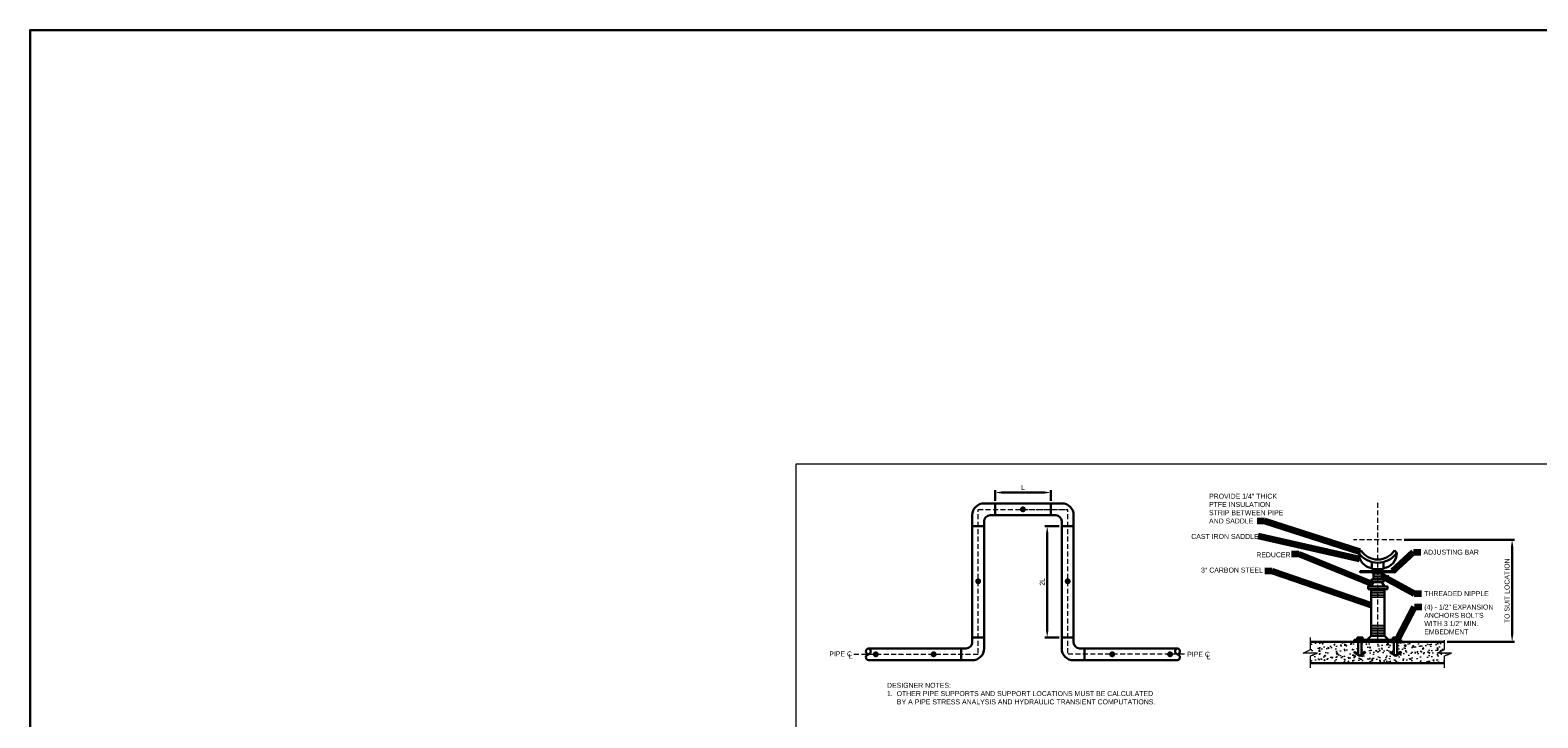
# Model space of a CAD drawing. Extents: x -6238 to -1113, y -1861 to 592.
# Tile 3 of 9: x -6238 to -5782, y -1519 to -1312. Entities that reach past the tile are written whole.
import ezdxf

# ---------------------------------------------------------------- set-up
doc = ezdxf.new("R2010")
doc.units = 0
doc.header["$MEASUREMENT"] = 0
doc.linetypes.add('( Dashed )', pattern=[9, 6, -3])
doc.linetypes.add('DGN Style 6', pattern=[305.581863, 0.160663, -64.265376, 112.464408, -64.265376, 0.160663, -64.265376])
doc.layers.get('DefPoints').update_dxf_attribs({"lineweight": 0})
for name, color, linetype, lineweight in [('G-ANNO-DIMS', 2, 'Continuous', 0), ('G-ANNO-MASK', 1, 'Continuous', 0), ('G-ANNO-NOTE', 4, 'Continuous', 30), ('G-ANNO-PATT', 250, 'Continuous', 0), ('G-ANNO-TEXT', 2, 'Continuous', 30), ('G-GRID-COOR', 2, 'Continuous', 13), ('Level 1', 2, 'Continuous', 13), ('M-ANNO-KEYN', 2, 'Continuous', 0), ('M-Detl-Grph-A', 21, 'Continuous', 30), ('M-PIPE', 4, 'Continuous', 0)]:
    doc.layers.add(name, color=color, linetype=linetype, lineweight=lineweight)
doc.layers.add('G-ANNO-NPLT', color=2, linetype='Continuous', lineweight=0, plot=False)
doc.styles.add("AEC_AC_05ArchDims-CC_1_1'", font='arial.ttf', dxfattribs={"height": 18})
doc.styles.add("AEC_AC_05ArchDims-CC_1_1'_0", font='arial.ttf')
doc.styles.add("AEC_AC_44Text-LeftTop_1_1'", font='arial.ttf', dxfattribs={"height": 18})
doc.styles.add("AEC_AC_44Text-LeftTop_1_1'_0", font='arial.ttf')
doc.dimstyles.new("AEC_AC_05_Arch-Dims_1_1'", dxfattribs={"dimtxt": 18, "dimasz": 27, "dimexe": 9, "dimexo": 9, "dimgap": 9, "dimtad": 1, "dimdec": 4, "dimzin": 15, "dimdsep": 46, "dimlunit": 4, "dimtxsty": "AEC_AC_05ArchDims-CC_1_1'", "dimcen": 0.09, "dimclrd": 256, "dimclre": 256, "dimazin": 2, "dimtfac": 0.7, "dimtdec": 4, "dimtix": 1, "dimtmove": 1, "dimatfit": 3, "dimfxl": 1, "dimfrac": 1, "dimtolj": 1, "dimtzin": 15, "dimlwd": 30, "dimlwe": 30, "dimarcsym": 0})
doc.dimstyles.new("AEC_AC_44_Notes_1_1'", dxfattribs={"dimtxt": 18, "dimasz": 27, "dimexe": 9, "dimexo": 9, "dimgap": 9, "dimtad": 1, "dimjust": 1, "dimdec": 3, "dimzin": 15, "dimdsep": 46, "dimlunit": 5, "dimtxsty": "AEC_AC_44Text-LeftTop_1_1'", "dimblk": 'NONE', "dimcen": 0.09, "dimclrd": 256, "dimclre": 256, "dimazin": 2, "dimtfac": 0.7, "dimtdec": 3, "dimtmove": 1, "dimatfit": 1, "dimfxl": 1, "dimfrac": 1, "dimtolj": 1, "dimtzin": 15, "dimlwd": 30, "dimlwe": 30, "dimarcsym": 0})

# ---------------------------------------------------------------- blocks, each defined once
blk = doc.blocks.new('*D98')
at = {"layer": 'DefPoints', "color": 0, "linetype": 'Continuous', "transparency": 16777216}
for p in [(-5926.17, -1461.5), (-5930.56, -1495.14), (-5926.17, -1495.14)]:
    blk.add_point(p, dxfattribs=at)
at = {"layer": 'G-ANNO-DIMS', "linetype": 'Continuous', "lineweight": 30, "transparency": 16777216}
for p, q in [((-5926.92, -1461.5), (-5931.31, -1461.5)), ((-5930.56, -1463.75), (-5930.56, -1492.89)), ((-5926.92, -1495.14), (-5931.31, -1495.14))]:
    blk.add_line(p, q, dxfattribs=at)
at = {"layer": 'G-ANNO-DIMS', "linetype": 'Continuous', "transparency": 16777216}
for points in [[(-5930.94, -1463.75), (-5930.19, -1463.75), (-5930.56, -1461.5)], [(-5930.94, -1492.89), (-5930.19, -1492.89), (-5930.56, -1495.14)]]:
    blk.add_solid(points, dxfattribs=at)
at = {"layer": 'G-ANNO-DIMS', "color": 0, "linetype": 'Continuous', "lineweight": 30, "transparency": 16777216, "insert": (-5932.07, -1478.32), "char_height": 1.5, "attachment_point": 5, "rotation": 90, "style": "AEC_AC_05ArchDims-CC_1_1'_0"}
blk.add_mtext('\\A1;2L', dxfattribs=at)
blk = doc.blocks.new('*D99')
at = {"layer": 'DefPoints', "color": 0, "linetype": 'Continuous', "transparency": 16777216}
for p in [(-5929.49, -1451.32), (-5946.31, -1454.6), (-5929.49, -1454.6)]:
    blk.add_point(p, dxfattribs=at)
at = {"layer": 'G-ANNO-DIMS', "linetype": 'Continuous', "lineweight": 30, "transparency": 16777216}
for p, q in [((-5946.31, -1453.85), (-5946.31, -1450.57)), ((-5944.06, -1451.32), (-5931.74, -1451.32)), ((-5929.49, -1453.85), (-5929.49, -1450.57))]:
    blk.add_line(p, q, dxfattribs=at)
at = {"layer": 'G-ANNO-DIMS', "linetype": 'Continuous', "transparency": 16777216}
for points in [[(-5944.06, -1450.95), (-5944.06, -1451.7), (-5946.31, -1451.32)], [(-5931.74, -1450.95), (-5931.74, -1451.7), (-5929.49, -1451.32)]]:
    blk.add_solid(points, dxfattribs=at)
at = {"layer": 'G-ANNO-DIMS', "color": 0, "linetype": 'Continuous', "lineweight": 30, "transparency": 16777216, "insert": (-5937.9, -1449.82), "char_height": 1.5, "attachment_point": 5, "style": "AEC_AC_05ArchDims-CC_1_1'_0"}
blk.add_mtext('\\A1;L', dxfattribs=at)
blk = doc.blocks.new('_None')
blk = doc.blocks.new('*D107')
at = {"layer": 'DefPoints', "color": 0, "transparency": 16777216}
for p in [(-5823.42, -1465.6), (-5810.42, -1496.46), (-5790.01, -1496.46)]:
    blk.add_point(p, dxfattribs=at)
at = {"layer": 'G-ANNO-DIMS', "lineweight": 30, "transparency": 16777216}
for p, q in [((-5822.67, -1465.6), (-5789.26, -1465.6)), ((-5790.01, -1467.85), (-5790.01, -1494.21)), ((-5809.67, -1496.46), (-5789.26, -1496.46))]:
    blk.add_line(p, q, dxfattribs=at)
at = {"layer": 'G-ANNO-DIMS', "transparency": 16777216}
for points in [[(-5790.39, -1467.85), (-5789.64, -1467.85), (-5790.01, -1465.6)], [(-5790.39, -1494.21), (-5789.64, -1494.21), (-5790.01, -1496.46)]]:
    blk.add_solid(points, dxfattribs=at)
at = {"layer": 'G-ANNO-DIMS', "color": 0, "lineweight": 30, "transparency": 16777216, "insert": (-5791.54, -1481.03), "char_height": 1.5, "attachment_point": 5, "rotation": 90, "style": "AEC_AC_05ArchDims-CC_1_1'_0"}
blk.add_mtext('\\A1;TO SUIT LOCATION', dxfattribs=at)

msp = doc.modelspace()

# ---------------------------------------------------------------- hatches: boundary and pattern name
at = {"layer": 'G-ANNO-PATT'}
h = msp.add_hatch(dxfattribs=at)
h.set_pattern_fill('AR-CONC', color=256, style=0, pattern_type=2)
h.set_pattern_definition([(50, (-5843.1898, -1501.1175), (3.5863, -0.31376), [0.375, -4.125]), (355, (-5843.19, -1501.1175), (-0.69376, 3.76096), [0.3, -3.3]), (100.451, (-5842.891, -1501.1437), (2.89254, 3.4472), [0.3187, -3.5057]), (46.184, (-5843.19, -1500.1175), (5.3362, -0.8276), [0.5625, -6.1875]), (96.636, (-5842.745, -1500.1865), (4.6733, 4.8706), [0.47805, -5.2586]), (351.184, (-5843.19, -1500.1175), (4.6733, 4.8706), [0.45, -4.95]), (21, (-5842.6898, -1500.3675), (2.98453, -2.0131), [0.375, -4.125]), (326, (-5842.69, -1500.3675), (1.21658, 3.62575), [0.3, -3.3]), (71.451, (-5842.441, -1500.5353), (4.2011, 1.61266), [0.3187, -3.5057]), (37.5, (-5843.1898, -1501.1175), (0.0608, 1.66447), [0, -3.26, 0, -3.35, 0, -3.3125]), (7.5, (-5843.1898, -1501.1175), (1.31535, 1.97206), [0, -1.91, 0, -3.185, 0, -1.2625]), (327.5, (-5844.3048, -1501.1175), (2.66911, -0.112774), [0, -1.25, 0, -3.9, 0, -5.175]), (317.5, (-5844.8048, -1501.1175), (2.91593, 0.50052), [0, -1.625, 0, -2.59, 0, -3.675])])
h.paths.add_polyline_path([(-5810.43265, -1500.67795), (-5808.36115, -1499.86045), (-5812.62715, -1499.86045), (-5810.42365, -1498.78495), (-5810.42365, -1496.45695), (-5823.50515, -1496.45695), (-5824.72315, -1496.45695), (-5824.72315, -1500.16495), (-5823.67615, -1499.53645), (-5823.59065, -1499.70895), (-5825.19715, -1500.69295), (-5826.80365, -1499.70895), (-5826.71815, -1499.53645), (-5825.72365, -1500.16495), (-5825.72365, -1496.45695), (-5830.5844, -1496.45695), (-5835.53515, -1496.45695), (-5835.53515, -1500.16495), (-5834.54065, -1499.53645), (-5834.45515, -1499.70895), (-5836.06165, -1500.69295), (-5837.66815, -1499.70895), (-5837.58265, -1499.53645), (-5836.53565, -1500.16495), (-5836.53565, -1496.45695), (-5837.75365, -1496.45695), (-5850.96115, -1496.45695), (-5850.96115, -1498.78495), (-5853.16315, -1499.86045), (-5848.89715, -1499.86045), (-5850.97015, -1500.67795), (-5850.97015, -1502.91595), (-5810.43265, -1502.91595)])
at = {"layer": 'M-PIPE', "linetype": 'Continuous', "lineweight": 0}
for points in [[(-5937.02353, -1456.52833, 1), (-5938.80806, -1456.29283, 1)], [(-5950.54325, -1478.27319, 1), (-5952.32778, -1478.03768, 1)], [(-5923.47442, -1478.27213, 1), (-5925.25895, -1478.03663, 1)], [(-5964.00592, -1500.3551, 1), (-5965.79045, -1500.1196, 1)], [(-5910.01175, -1500.3551, 1), (-5911.79628, -1500.1196, 1)], [(-5892.52597, -1500.3551, 1), (-5894.3105, -1500.1196, 1)]]:
    msp.add_hatch(color=5, dxfattribs=at).paths.add_polyline_path(points)
at = {"layer": 'M-PIPE', "linetype": 'Continuous', "lineweight": 0, "extrusion": (0, 0, -1)}
msp.add_hatch(color=5, dxfattribs=at).paths.add_polyline_path([(5983.27623, -1500.3551, 1), (5981.4917, -1500.1196, 1)])

# ---------------------------------------------------------------- linework, layer by layer
at = {"layer": 'G-ANNO-MASK', "flags": 128}
for points in [[(-5850.97015, -1504.34395), (-5850.97015, -1500.67795), (-5848.89715, -1499.86045), (-5853.16315, -1499.86045), (-5850.96115, -1498.78495), (-5850.96115, -1495.19395)], [(-5810.43265, -1504.34395), (-5810.43265, -1500.67795), (-5808.36115, -1499.86045), (-5812.62715, -1499.86045), (-5810.42365, -1498.78495), (-5810.42365, -1495.95532)]]:
    msp.add_lwpolyline(points, dxfattribs=at)
at = {"layer": 'G-ANNO-NOTE'}
msp.add_lwpolyline([(-6238.03486, -1861.14866), (-5433.69251, -1861.14866), (-5433.69251, -1311.51472), (-6238.03486, -1311.51472)], close=True, dxfattribs=at)
at = {"layer": 'G-ANNO-NPLT'}
msp.add_3dface([(-5646.55565, -1442.69942, -93333.33071), (-6006.55565, -1442.69942, -93333.33071), (-6006.55565, -1688.69942, -93333.33071), (-5646.55565, -1688.69942, -93333.33071)], dxfattribs=at)
at = {"layer": 'G-GRID-COOR', "linetype": '( Dashed )', "ltscale": 0.25}
for p, q in [((-5830.5844, -1496.45695), (-5830.5844, -1453.92539)), ((-5823.41865, -1465.59775), (-5838.01229, -1465.59775))]:
    msp.add_line(p, q, dxfattribs=at)
at = {"layer": 'G-GRID-COOR', "linetype": '( Dashed )', "lineweight": 0, "ltscale": 0.25}
for p, q in [((-5951.44274, -1499.8958), (-5951.42829, -1456.41507)), ((-5951.42829, -1456.41507), (-5924.40331, -1456.40609)), ((-5936.16652, -1456.41688), (-5924.37391, -1456.41296)), ((-5924.35946, -1499.8958), (-5924.37391, -1456.41296)), ((-5988.97655, -1500.22935), (-5951.44274, -1500.24183)), ((-5889.01421, -1500.23008), (-5924.35946, -1500.24183))]:
    msp.add_line(p, q, dxfattribs=at)
at = {"layer": 'Level 1', "color": 152, "linetype": 'Continuous', "lineweight": 30}
for p, q in [((-5836.35265, -1469.57995), (-5835.65365, -1468.88095)), ((-5824.90615, -1469.57995), (-5825.60515, -1468.88095)), ((-5832.40165, -1472.34145), (-5832.40165, -1474.53595)), ((-5832.40165, -1474.53595), (-5828.85715, -1474.53595)), ((-5831.87965, -1475.03245), (-5831.87965, -1474.53595)), ((-5831.87965, -1477.57645), (-5831.87965, -1475.53945)), ((-5829.37915, -1475.03245), (-5829.37915, -1474.53595)), ((-5829.37915, -1477.57645), (-5829.37915, -1475.53945)), ((-5828.85715, -1474.53595), (-5828.85715, -1472.34145)), ((-5832.62965, -1479.73045), (-5831.87965, -1478.38195)), ((-5832.62965, -1494.64345), (-5832.62965, -1480.53595)), ((-5829.37915, -1478.38195), (-5828.62915, -1479.73045)), ((-5828.62915, -1494.64345), (-5828.62915, -1480.53595)), ((-5832.62965, -1494.64345), (-5833.86265, -1495.87645)), ((-5832.62965, -1494.64345), (-5828.62915, -1494.64345)), ((-5828.62915, -1494.64345), (-5827.39615, -1495.87645)), ((-5850.97015, -1496.45695), (-5810.42365, -1496.45695)), ((-5836.89865, -1495.20445), (-5836.89865, -1495.87645)), ((-5836.89865, -1495.20445), (-5835.17065, -1495.20445)), ((-5836.53565, -1496.45695), (-5836.53565, -1500.16495)), ((-5836.46665, -1495.20445), (-5836.46665, -1495.87645)), ((-5835.60265, -1495.20445), (-5835.60265, -1495.87645)), ((-5835.53515, -1496.45695), (-5835.53515, -1500.16495)), ((-5835.17065, -1495.20445), (-5835.17065, -1495.87645)), ((-5826.08665, -1495.20445), (-5826.08665, -1495.87645)), ((-5824.36015, -1495.20445), (-5826.08665, -1495.20445)), ((-5825.72365, -1496.45695), (-5825.72365, -1500.16495)), ((-5825.65465, -1495.20445), (-5825.65465, -1495.87645)), ((-5824.79215, -1495.20445), (-5824.79215, -1495.87645)), ((-5824.72315, -1496.45695), (-5824.72315, -1500.16495)), ((-5824.36015, -1495.20445), (-5824.36015, -1495.87645)), ((-5850.97015, -1502.91595), (-5810.43265, -1502.91595))]:
    msp.add_line(p, q, dxfattribs=at)
at = {"layer": 'Level 1', "color": 152, "linetype": 'Continuous', "lineweight": 13}
for p, q in [((-5831.59615, -1475.73745), (-5829.65215, -1475.73745)), ((-5831.59615, -1476.23695), (-5829.65215, -1476.23695)), ((-5831.59615, -1476.73645), (-5829.65215, -1476.73645)), ((-5832.33565, -1480.91545), (-5828.92315, -1480.91545)), ((-5831.59615, -1477.23745), (-5829.65215, -1477.23745)), ((-5832.33565, -1481.41645), (-5828.92315, -1481.41645)), ((-5832.33565, -1481.91595), (-5828.92315, -1481.91595)), ((-5832.33565, -1482.41695), (-5828.92315, -1482.41695)), ((-5832.33565, -1482.91645), (-5828.92315, -1482.91645)), ((-5832.33565, -1491.46495), (-5828.92315, -1491.46495)), ((-5832.33565, -1491.96445), (-5828.92315, -1491.96445)), ((-5832.33565, -1492.46545), (-5828.92315, -1492.46545)), ((-5832.33565, -1492.96495), (-5828.92315, -1492.96495)), ((-5832.33565, -1493.46595), (-5828.92315, -1493.46595)), ((-5832.33565, -1493.96545), (-5828.92315, -1493.96545)), ((-5832.33565, -1494.46645), (-5828.92315, -1494.46645))]:
    msp.add_line(p, q, dxfattribs=at)
at = {"layer": 'Level 1', "color": 152, "linetype": 'Continuous', "lineweight": 30, "flags": 128}
for points in [[(-5836.06165, -1500.69295), (-5837.66815, -1499.70895), (-5837.58265, -1499.53645), (-5836.53565, -1500.16495)], [(-5836.06165, -1500.69295), (-5834.45515, -1499.70895), (-5834.54065, -1499.53645), (-5835.53515, -1500.13345)], [(-5825.19715, -1500.69295), (-5826.80365, -1499.70895), (-5826.71815, -1499.53645), (-5825.72365, -1500.13345)], [(-5825.19715, -1500.69295), (-5823.59065, -1499.70895), (-5823.67615, -1499.53645), (-5824.72315, -1500.16495)], [(-5835.53515, -1500.16495), (-5836.06165, -1500.69295), (-5836.53565, -1500.16495)], [(-5825.72365, -1500.16495), (-5825.19715, -1500.69295), (-5824.72315, -1500.16495)]]:
    msp.add_lwpolyline(points, dxfattribs=at)
at = {"layer": 'Level 1', "color": 152, "linetype": 'DGN Style 6', "lineweight": 13, "ltscale": 0.5}
msp.add_arc((-5830.62939, -1465.59775), 6.00221, 326.8365167, 213.1634833, dxfattribs=at)
at = {"layer": 'Level 1', "color": 152, "linetype": 'Continuous', "lineweight": 30, "extrusion": (0, 0, -1)}
msp.add_arc((5831.71865, -1469.62768), 4.63443, 278.4328556, 0.5888056, dxfattribs=at)
at = {"layer": 'Level 1', "color": 152, "linetype": 'Continuous', "lineweight": 30}
for centre, radius, start, end in [((-5830.62939, -1465.59775), 6.97256, 214.8297444, 325.1702556), ((-5830.62939, -1465.59768), 6.00228, 213.16415, 326.8358472), ((-5829.54013, -1469.62768), 4.63443, 278.4328556, 0.5888056)]:
    msp.add_arc(centre, radius, start, end, dxfattribs=at)
for points in [[(-5832.40165, -1475.43895), (-5835.94765, -1475.43895), (-5835.94765, -1475.13445), (-5832.40165, -1475.13445)], [(-5832.40165, -1475.53945), (-5828.85715, -1475.53945), (-5828.85715, -1475.03245), (-5832.40165, -1475.03245)], [(-5828.85715, -1475.43895), (-5825.31115, -1475.43895), (-5825.31115, -1475.13445), (-5828.85715, -1475.13445)], [(-5833.55215, -1480.53595), (-5827.70665, -1480.53595), (-5827.70665, -1479.73045), (-5833.55215, -1479.73045)], [(-5832.47815, -1478.38195), (-5828.93215, -1478.38195), (-5828.93215, -1477.57645), (-5832.47815, -1477.57645)], [(-5823.50515, -1495.87645), (-5837.75365, -1495.87645), (-5837.75365, -1496.45695), (-5823.50515, -1496.45695)]]:
    msp.add_3dface(points, dxfattribs=at)
at = {"layer": 'M-ANNO-KEYN', "lineweight": 13, "flags": 128}
for points in [[(-5827.30053, -1476.98311), (-5829.18715, -1476.78745), (-5827.32391, -1476.44042), (-5827.38062, -1476.48772), (-5827.45982, -1476.57202), (-5827.49727, -1476.64864), (-5827.50488, -1476.71952), (-5827.48669, -1476.79838), (-5827.44009, -1476.87459), (-5827.35302, -1476.94767), (-5827.30053, -1476.98311), (-5829.13156, -1476.78819), (-5827.38321, -1476.46082), (-5827.43551, -1476.50348), (-5827.51915, -1476.58945), (-5827.54333, -1476.69707), (-5827.51953, -1476.80271), (-5827.4656, -1476.87412), (-5827.40174, -1476.93163), (-5827.35838, -1476.9629), (-5829.0326, -1476.7842), (-5827.46143, -1476.49401), (-5827.51547, -1476.53224), (-5827.54207, -1476.57988), (-5827.57118, -1476.64108), (-5827.58427, -1476.72572), (-5827.57247, -1476.79436), (-5827.53731, -1476.84701), (-5827.46808, -1476.88776), (-5827.42098, -1476.93838), (-5828.91713, -1476.77956), (-5827.54705, -1476.53051), (-5827.60547, -1476.60944), (-5827.61971, -1476.70315), (-5827.60653, -1476.80626), (-5827.48355, -1476.91392), (-5828.78798, -1476.78037), (-5827.62511, -1476.56967), (-5827.63941, -1476.62435), (-5827.67185, -1476.71272), (-5827.64562, -1476.80481), (-5827.54932, -1476.88348), (-5828.66952, -1476.77555), (-5827.66568, -1476.60587), (-5827.69598, -1476.67319), (-5827.70815, -1476.74426), (-5827.63325, -1476.85089), (-5828.52859, -1476.76988), (-5827.72596, -1476.63833), (-5827.74644, -1476.68873), (-5827.75013, -1476.74594), (-5827.68996, -1476.82313), (-5828.36064, -1476.7631), (-5827.7756, -1476.67338), (-5827.78899, -1476.7505), (-5827.73314, -1476.79484), (-5828.22272, -1476.75755), (-5827.81364, -1476.69745), (-5827.80169, -1476.77053), (-5828.08181, -1476.75182), (-5827.82917, -1476.7221), (-5827.8208, -1476.74428), (-5827.90774, -1476.74781)], [(-5824.16913, -1474.07387), (-5825.83465, -1474.98145), (-5824.49585, -1473.63991), (-5824.51578, -1473.71102), (-5824.53329, -1473.82535), (-5824.52075, -1473.90971), (-5824.48686, -1473.97243), (-5824.42719, -1474.02711), (-5824.34561, -1474.06351), (-5824.23247, -1474.0744), (-5824.16913, -1474.07387), (-5825.78842, -1474.95057), (-5824.53316, -1473.69032), (-5824.55209, -1473.7551), (-5824.57231, -1473.87334), (-5824.53126, -1473.97571), (-5824.4518, -1474.04929), (-5824.3669, -1474.07758), (-5824.2817, -1474.08879), (-5824.22826, -1474.08999), (-5825.70914, -1474.89122), (-5824.57881, -1473.76199), (-5824.60168, -1473.8241), (-5824.59662, -1473.87843), (-5824.58593, -1473.94536), (-5824.54877, -1474.02252), (-5824.50016, -1474.0724), (-5824.44135, -1474.09586), (-5824.36122, -1474.09022), (-5824.29373, -1474.10525), (-5825.61661, -1474.82198), (-5824.62868, -1473.84056), (-5824.63211, -1473.93871), (-5824.59076, -1474.024), (-5824.52148, -1474.10149), (-5824.35915, -1474.12054), (-5825.50973, -1474.74947), (-5824.67083, -1473.91706), (-5824.65164, -1473.97022), (-5824.6283, -1474.06142), (-5824.55451, -1474.12245), (-5824.43059, -1474.13272), (-5825.41484, -1474.6784), (-5824.68375, -1473.96988), (-5824.67058, -1474.04251), (-5824.64035, -1474.10798), (-5824.51822, -1474.15341), (-5825.30192, -1474.59389), (-5824.71503, -1474.03077), (-5824.70336, -1474.08391), (-5824.67399, -1474.13314), (-5824.58068, -1474.16266), (-5825.16736, -1474.49315), (-5824.73609, -1474.08778), (-5824.70342, -1474.15891), (-5824.63229, -1474.16382), (-5825.05685, -1474.41044), (-5824.7538, -1474.12916), (-5824.70254, -1474.18262), (-5824.94398, -1474.32589), (-5824.75262, -1474.15827), (-5824.73317, -1474.17181), (-5824.80281, -1474.22397)]]:
    msp.add_lwpolyline(points, dxfattribs=at)
at = {"layer": 'M-Detl-Grph-A'}
for p, q in [((-5953.23012, -1458.20273), (-5953.23012, -1480.73077)), ((-5926.17208, -1454.60273), (-5949.63012, -1454.60273)), ((-5927.97208, -1458.20273), (-5947.83012, -1458.20273)), ((-5946.31151, -1458.20273), (-5946.31151, -1454.60273)), ((-5929.49069, -1458.20273), (-5929.49069, -1454.60273)), ((-5922.57208, -1458.20273), (-5922.57208, -1480.73077)), ((-5949.63012, -1461.50313), (-5953.23012, -1461.50313)), ((-5949.63012, -1460.00273), (-5949.63012, -1498.44518)), ((-5926.17208, -1460.00273), (-5926.17208, -1498.44518)), ((-5926.17208, -1461.50313), (-5922.57208, -1461.50313)), ((-5953.23012, -1480.73077), (-5953.23012, -1496.64518)), ((-5922.57208, -1480.73077), (-5922.57208, -1496.64518)), ((-5973.48371, -1498.44518), (-5984.63419, -1498.44518)), ((-5955.03012, -1498.44518), (-5973.48371, -1498.44518)), ((-5956.53012, -1498.44518), (-5956.53012, -1502.04518)), ((-5953.23012, -1495.14478), (-5949.63012, -1495.14478)), ((-5922.57208, -1495.14478), (-5926.17208, -1495.14478)), ((-5920.77208, -1498.44518), (-5902.31849, -1498.44518)), ((-5919.27208, -1498.44518), (-5919.27208, -1502.04518)), ((-5902.31849, -1498.44518), (-5891.16801, -1498.44518)), ((-5953.23012, -1502.04518), (-5984.63419, -1502.04518)), ((-5922.57208, -1502.04518), (-5891.16801, -1502.04518))]:
    msp.add_line(p, q, dxfattribs=at)
at = {"layer": 'M-Detl-Grph-A', "extrusion": (0, 0, -1)}
for centre, radius, start, end in [((5949.63012, -1458.20273), 3.6, 0, 90), ((5947.83012, -1460.00273), 1.8, 0, 90), ((5984.4579, -1499.34697), 0.91652, 281.0897889, 78.9102111), ((5955.03012, -1496.64518), 1.8, 180, 270), ((5922.57208, -1498.44518), 3.6, 270, 0), ((5890.99172, -1499.34697), 0.91652, 281.0897889, 78.9102111), ((5984.4579, -1501.14578), 0.91652, 281.0897889, 78.9102111)]:
    msp.add_arc(centre, radius, start, end, dxfattribs=at)
at = {"layer": 'M-Detl-Grph-A'}
for centre, radius, start, end in [((-5927.97208, -1460.00273), 1.8, 0, 90), ((-5926.17208, -1458.20273), 3.6, 0, 90), ((-5984.81048, -1499.34697), 0.91652, 281.0897889, 78.9102111), ((-5953.23012, -1498.44518), 3.6, 270, 0), ((-5920.77208, -1496.64518), 1.8, 180, 270), ((-5891.3443, -1499.34697), 0.91652, 281.0897889, 78.9102111), ((-5891.3443, -1501.14578), 0.91652, 281.0897889, 78.9102111)]:
    msp.add_arc(centre, radius, start, end, dxfattribs=at)

# ---------------------------------------------------------------- texts
at = {"layer": 'G-ANNO-NOTE', "char_height": 1.5, "style": "AEC_AC_44Text-LeftTop_1_1'"}
for s, insert, attachment_point in [('PROVIDE 1/4" THICK\\PPTFE INSULATION\\PSTRIP BETWEEN PIPE\\PAND SADDLE', (-5881.63727, -1460.7062), 7), ('CAST IRON SADDLE', (-5887.01277, -1465.37556), 7), ('REDUCER', (-5867.35975, -1470.92957), 7), ('ADJUSTING BAR', (-5816.82398, -1469.36907), 4), ('3" CARBON STEEL', (-5884.05711, -1475.54688), 7), ('THREADED NIPPLE', (-5816.61742, -1481.88635), 4), ('(4) - {\\A1;1/2}" EXPANSION \\PANCHORS BOLTS \\PWITH 3 {\\A1;1/2}" MIN. \\PEMBEDMENT', (-5816.56742, -1494.20941), 7)]:
    msp.add_mtext(s, dxfattribs=dict(at, insert=insert, attachment_point=attachment_point))
at = {"layer": 'G-ANNO-NOTE', "linetype": 'Continuous', "lineweight": 0, "char_height": 1.5, "attachment_point": 1, "style": "AEC_AC_44Text-LeftTop_1_1'"}
for s, insert in [('PIPE C', (-5996.44225, -1499.36781)), ('PIPE C', (-5888.23453, -1499.47169)), ('L', (-5990.51102, -1500.10586)), ('L', (-5882.3033, -1500.20974))]:
    msp.add_mtext(s, dxfattribs=dict(at, insert=insert))
at = {"layer": 'G-ANNO-TEXT', "insert": (-5978.99409, -1508.86516), "char_height": 1.5, "width": 81.6566622, "attachment_point": 1, "style": "AEC_AC_44Text-LeftTop_1_1'"}
msp.add_mtext('DESIGNER NOTES:\\P\\pi-3,l3;1.  OTHER PIPE SUPPORTS AND SUPPORT LOCATIONS MUST BE CALCULATED BY A PIPE STRESS ANALYSIS AND HYDRAULIC TRANSIENT COMPUTATIONS.', dxfattribs=at)

# ---------------------------------------------------------------- dimensions: what is measured, and where the dimension line sits
at = {"layer": 'G-ANNO-DIMS', "linetype": 'Continuous', "lineweight": 30}
dim = msp.add_linear_dim(base=(-5929.49069, -1451.32069), p1=(-5946.31151, -1454.60273), p2=(-5929.49069, -1454.60273), text='L', dimstyle="AEC_AC_05_Arch-Dims_1_1'", override={"dimtxt": 1.5, "dimasz": 2.25, "dimexe": 0.75, "dimexo": 0.75, "dimgap": 0.75, "dimtxsty": "AEC_AC_05ArchDims-CC_1_1'_0"}, dxfattribs=at)
dim.commit()
dim.dimension.update_dxf_attribs({"geometry": '*D99', "text_midpoint": (-5937.9011, -1449.82069)})
dim = msp.add_linear_dim(base=(-5930.56376, -1495.14478), p1=(-5926.17208, -1461.50313), p2=(-5926.17208, -1495.14478), angle=270, text='2L', dimstyle="AEC_AC_05_Arch-Dims_1_1'", override={"dimtxt": 1.5, "dimasz": 2.25, "dimexe": 0.75, "dimexo": 0.75, "dimgap": 0.75, "dimtxsty": "AEC_AC_05ArchDims-CC_1_1'_0"}, dxfattribs=at)
dim.commit()
dim.dimension.update_dxf_attribs({"geometry": '*D98', "text_midpoint": (-5932.06683, -1478.32396)})
at = {"layer": 'G-ANNO-DIMS', "lineweight": 30}
dim = msp.add_linear_dim(base=(-5790.01288, -1496.45695), p1=(-5823.41865, -1465.59775), p2=(-5810.42365, -1496.45695), angle=270, text='TO SUIT LOCATION', dimstyle="AEC_AC_05_Arch-Dims_1_1'", override={"dimtxt": 1.5, "dimasz": 2.25, "dimexe": 0.75, "dimexo": 0.75, "dimgap": 0.75, "dimtxsty": "AEC_AC_05ArchDims-CC_1_1'_0"}, dxfattribs=at)
dim.commit()
dim.dimension.update_dxf_attribs({"geometry": '*D107', "text_midpoint": (-5791.53897, -1481.02735)})

# ---------------------------------------------------------------- leaders
at = {"layer": 'G-ANNO-NOTE', "lineweight": 30, "annotation_type": 0, "has_hookline": 1}
for points, hookline_direction, text_width in [([(-5836.00315, -1469.23045), (-5864.87703, -1459.93047), (-5867.12703, -1459.93047)], 1, 22.26569), ([(-5836.18108, -1471.45217), (-5866.75562, -1464.50376)], 1, 20.15996), ([(-5832.25465, -1479.0562), (-5854.46204, -1469.9617), (-5856.71204, -1469.9617)], 1, 10.17053), ([(-5826.07981, -1475.09631), (-5819.82398, -1469.36907), (-5817.57398, -1469.36907)], 0, 16.73943), ([(-5832.57938, -1485.37912), (-5862.5109, -1475.05937), (-5864.7609, -1475.05937)], 1, 18.51467), ([(-5829.37915, -1476.55795), (-5819.61742, -1481.88635), (-5817.36742, -1481.88635)], 0, 19.40075), ([(-5824.36015, -1495.20445), (-5819.56742, -1485.90739), (-5817.31742, -1485.90739)], 0, 20.59072)]:
    msp.add_leader(points, dimstyle="AEC_AC_44_Notes_1_1'", override={"dimtxt": 1.5, "dimasz": 2.25, "dimgap": 0.75, "dimtad": 0, "dimtxsty": "AEC_AC_44Text-LeftTop_1_1'_0", "dimclrd": 0, "dimlwd": 65534}, dxfattribs=dict(at, hookline_direction=hookline_direction, text_width=text_width))

doc.saveas('drawing.dxf')
